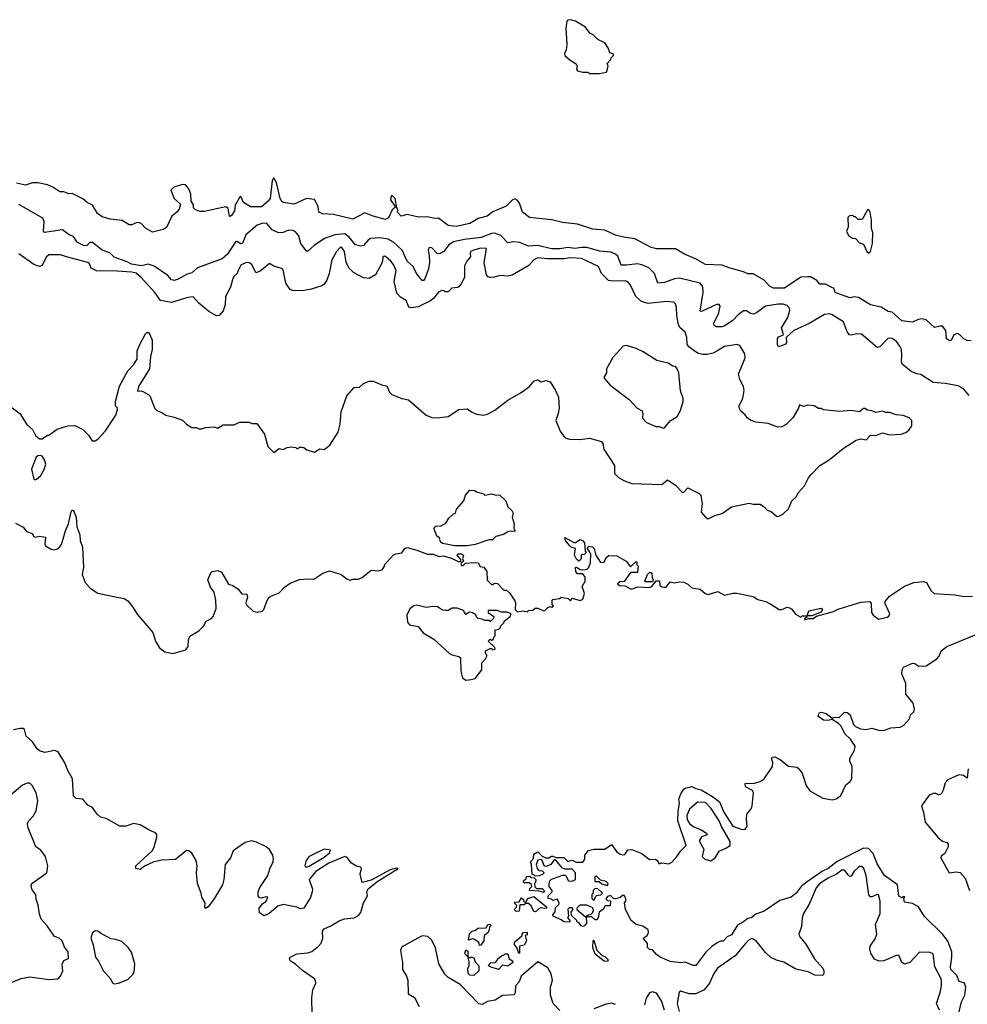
# Model space of a CAD drawing. Extents: x 2323203 to 2567568, y 883585 to 1022917.
# Tile 202 of 256: x 2476391 to 2483347, y 1012959 to 1020187. Entities that reach past the tile are written whole.
import ezdxf

# ---------------------------------------------------------------- set-up
doc = ezdxf.new("R2010")
doc.units = 0

msp = doc.modelspace()

# ---------------------------------------------------------------- linework, layer by layer
at = {"layer": '0CON10XD'}
for points in [[(2480645, 1019792.5), (2480698.3, 1019801.7), (2480710, 1019845), (2480702.5, 1019865), (2480730, 1019895), (2480733, 1019907), (2480750, 1019925), (2480750, 1019935), (2480723.6, 1019943.6), (2480712.5, 1019975), (2480685, 1020017.5), (2480635, 1020042.5), (2480600, 1020075), (2480575, 1020087.5), (2480543, 1020133), (2480470, 1020175), (2480433, 1020187), (2480415, 1020182.5), (2480407.5, 1020175), (2480400, 1020125), (2480407.5, 1020005), (2480403.3, 1019965), (2480390.7, 1019939.3), (2480392.5, 1019925), (2480430.7, 1019890.7), (2480475, 1019862.5), (2480482.5, 1019845), (2480477.5, 1019825), (2480485, 1019812.5), (2480525, 1019802.5), (2480561.7, 1019801.7), (2480575, 1019792.5), (2480645, 1019792.5)], [(2483375, 1017830), (2483345, 1017832.5), (2483320, 1017845), (2483293, 1017873), (2483275, 1017882.5), (2483247, 1017873), (2483228.3, 1017831.7), (2483215, 1017830), (2483193.3, 1017845), (2483188.8, 1017905), (2483165, 1017936), (2483145, 1017937.5), (2483105, 1017926.2), (2483045, 1017983.8), (2483015, 1017991.2), (2482985, 1017986.2), (2482945, 1017966.7), (2482865.9, 1017975.9), (2482795, 1018040.8), (2482765, 1018046), (2482715, 1018077.5), (2482635, 1018094.2), (2482547.3, 1018147.3), (2482515, 1018152), (2482485, 1018146), (2482388.3, 1018178.3), (2482377.5, 1018185), (2482367.5, 1018215), (2482358.3, 1018218.3), (2482305, 1018246.2), (2482265, 1018246.7), (2482243.3, 1018273.3), (2482195, 1018298.8), (2482175, 1018300), (2482125, 1018296.2), (2482005, 1018216), (2481925, 1018216), (2481895, 1018231.2), (2481855, 1018273.8), (2481775, 1018321.2), (2481735, 1018321.2), (2481705, 1018336.2), (2481605, 1018362), (2481545, 1018386.2), (2481425, 1018388.8), (2481352.4, 1018432.4), (2481270, 1018465), (2481205.8, 1018505.8), (2481065, 1018504.2), (2481025, 1018515.6), (2480905, 1018577.5), (2480825, 1018589.4), (2480765, 1018605.7), (2480685, 1018641.4), (2480598.3, 1018648.3), (2480485, 1018685.7), (2480375, 1018697.5), (2480297.3, 1018717.3), (2480133.3, 1018735), (2480080.8, 1018775), (2480060, 1018840), (2480042.7, 1018862.7), (2480025, 1018871.2), (2480005, 1018863.3), (2479962.3, 1018817.7), (2479865, 1018775.7), (2479821.2, 1018745), (2479755, 1018726.5), (2479695, 1018691.5), (2479595, 1018669.2), (2479535, 1018676.7), (2479465, 1018730), (2479435, 1018726.7), (2479385, 1018740), (2479317, 1018737), (2479235, 1018757.5), (2479190, 1018745), (2479163.8, 1018775), (2479167.5, 1018795), (2479160, 1018805), (2479146.7, 1018875), (2479125, 1018897.5), (2479118.3, 1018891.7), (2479113.8, 1018865), (2479148.3, 1018811.7), (2479125, 1018790), (2479098.3, 1018731.7), (2479075, 1018720.8), (2478985, 1018743.8), (2478925, 1018768.8), (2478835, 1018723.8), (2478695, 1018758.1), (2478612.4, 1018762.4), (2478586.2, 1018775), (2478581.2, 1018815), (2478555, 1018867.5), (2478495, 1018873.3), (2478405, 1018834), (2478325, 1018846), (2478315, 1018852.9), (2478302.1, 1018875), (2478275, 1018991.2), (2478255, 1019026.2), (2478245, 1019007.5), (2478228.8, 1018875), (2478215, 1018855.6), (2478165, 1018814.3), (2478085, 1018814.3), (2478033.8, 1018845), (2478015, 1018890), (2478005, 1018882.5), (2477972.5, 1018825), (2477968.5, 1018785), (2477945, 1018750), (2477935, 1018741.2), (2477931.2, 1018745), (2477920, 1018800), (2477905, 1018814), (2477745, 1018780), (2477715, 1018780), (2477681.7, 1018791.7), (2477667.5, 1018805), (2477667, 1018827), (2477650, 1018855), (2477646.7, 1018905), (2477632.5, 1018945), (2477607.5, 1018975), (2477585, 1018976.2), (2477523.2, 1018956.8), (2477500, 1018935), (2477523.9, 1018873.9), (2477571.7, 1018831.7), (2477562.5, 1018795), (2477545, 1018773.3), (2477506.4, 1018743.6), (2477467.7, 1018662.3), (2477445, 1018647.5), (2477365, 1018627.5), (2477315, 1018656.7), (2477285, 1018688.8), (2477265, 1018698.8), (2477245, 1018696.2), (2477215, 1018681.2), (2477195, 1018681.2), (2477142.7, 1018712.7), (2477055, 1018722.9), (2476995, 1018739.2), (2476962.9, 1018765), (2476924.4, 1018824.4), (2476885, 1018845.7), (2476855, 1018871.9), (2476775, 1018911.2), (2476751.7, 1018908.3), (2476715, 1018922.9), (2476685, 1018922.2), (2476635, 1018957.1), (2476594.6, 1018974.6), (2476525, 1018990.4), (2476485, 1018990), (2476432.8, 1018972.8), (2476367.3, 1018987.3)], [(2483359.2, 1017429.2), (2483318.3, 1017478.3), (2483278.8, 1017498.8), (2483183.5, 1017516.5), (2483095, 1017522.9), (2483005, 1017582.5), (2482975, 1017587.5), (2482935, 1017604.3), (2482868.7, 1017658.7), (2482863.9, 1017675), (2482866.8, 1017725), (2482863, 1017765), (2482851.2, 1017791.2), (2482826, 1017825), (2482795, 1017847.5), (2482765, 1017848.5), (2482705, 1017785.4), (2482685, 1017780.4), (2482568.8, 1017878.8), (2482535, 1017881.2), (2482495, 1017870.3), (2482482.6, 1017872.6), (2482464.8, 1017894.8), (2482438.3, 1017968.3), (2482355, 1018021.3), (2482335, 1018028.3), (2482297.6, 1018022.4), (2482185, 1017955.6), (2482072.3, 1017905), (2482017.5, 1017855), (2482020.3, 1017819.7), (2482015, 1017804.2), (2481960, 1017785), (2481952.5, 1017802.5), (2481953.8, 1017846.2), (2481961.8, 1017858.2), (2481996.9, 1017873.1), (2481983.5, 1017925), (2482028.1, 1018001.9), (2482043.1, 1018055), (2482038, 1018075), (2482025, 1018088), (2481995, 1018097.8), (2481958.8, 1018098.8), (2481865, 1018083.9), (2481799.4, 1018035), (2481776.4, 1018026.4), (2481755, 1018030.8), (2481725, 1018048.6), (2481705, 1018048.6), (2481665, 1018020), (2481625, 1017979.4), (2481562, 1017938), (2481545, 1017931.1), (2481503, 1017933), (2481490, 1017940), (2481484.3, 1017955), (2481523.5, 1018035), (2481531.4, 1018085), (2481525, 1018096), (2481505, 1018096.9), (2481395, 1018044.3), (2481385, 1018047.5), (2481407.7, 1018185), (2481404.4, 1018225.6), (2481385, 1018253.6), (2481235, 1018290.4), (2481196.1, 1018283.9), (2481123, 1018257), (2481075, 1018253.1), (2481050.4, 1018325), (2481008.5, 1018365), (2480965, 1018385.7), (2480925, 1018394), (2480843.9, 1018383.9), (2480804.6, 1018385), (2480781.2, 1018451.2), (2480765, 1018466.2), (2480729.7, 1018479.7), (2480648.5, 1018488.5), (2480554.2, 1018514.2), (2480515, 1018515.5), (2480465, 1018507.6), (2480414.8, 1018515.2), (2480355.7, 1018504.3), (2480295, 1018505.2), (2480195, 1018528.4), (2480125, 1018525.4), (2480062, 1018552), (2480015, 1018555.4), (2479975, 1018548.2), (2479923.1, 1018603.1), (2479875, 1018620.6), (2479855, 1018618.3), (2479777, 1018587), (2479655, 1018573.5), (2479574, 1018556), (2479541.8, 1018535), (2479505, 1018484.3), (2479475, 1018467.8), (2479455, 1018470.5), (2479415, 1018513.1), (2479396.7, 1018515), (2479390, 1018495), (2479396.9, 1018456.9), (2479399.6, 1018405), (2479391.8, 1018358.2), (2479365, 1018284.5), (2479355, 1018272.2), (2479345, 1018271.5), (2479304.5, 1018325), (2479280, 1018375), (2479233.9, 1018415), (2479197.7, 1018495), (2479134.1, 1018555), (2479095.4, 1018575.4), (2479035, 1018585.4), (2478965, 1018580.2), (2478945, 1018567.2), (2478915, 1018528.9), (2478895, 1018523.8), (2478855, 1018533.2), (2478809.4, 1018589.4), (2478777.3, 1018615), (2478705, 1018607.7), (2478628.9, 1018581.1), (2478551.8, 1018528.2), (2478505, 1018488), (2478495, 1018488), (2478455.6, 1018545), (2478440.1, 1018600.1), (2478415, 1018630.3), (2478395, 1018638.8), (2478365, 1018640.7), (2478325, 1018625.2), (2478291.4, 1018621.4), (2478243.6, 1018643.6), (2478205, 1018690.5), (2478175, 1018693.1), (2478135, 1018679.2), (2478051.5, 1018608.5), (2478026, 1018544), (2478015, 1018542.7), (2477985, 1018558.5), (2477974.2, 1018555.8), (2477916.5, 1018465), (2477877.8, 1018432.2), (2477695, 1018365.3), (2477655, 1018329.6), (2477619.9, 1018320.1), (2477555, 1018281.9), (2477525, 1018273.1), (2477505, 1018278.1), (2477478.1, 1018308.1), (2477376.7, 1018376.7), (2477332.7, 1018392.7), (2477285, 1018380), (2477211.4, 1018391.4), (2477180.5, 1018410.5), (2477085, 1018443.9), (2477052.5, 1018475), (2476995, 1018495.3), (2476925, 1018551.9), (2476905, 1018550.8), (2476882.3, 1018527.7), (2476858.7, 1018528.7), (2476813.3, 1018553.3), (2476785.3, 1018595.3), (2476755, 1018607.3), (2476705, 1018643.4), (2476573.3, 1018625), (2476565.7, 1018635.7), (2476571.1, 1018705), (2476560.2, 1018730.2), (2476385, 1018831.1)], [(2482625, 1018473.3), (2482636.2, 1018485), (2482650, 1018545), (2482653.3, 1018625), (2482642.5, 1018655), (2482642.5, 1018715), (2482633, 1018773), (2482625, 1018790), (2482615, 1018790), (2482575, 1018720), (2482545, 1018720), (2482525, 1018740), (2482515, 1018740), (2482505, 1018750), (2482481.7, 1018748.3), (2482470, 1018735), (2482472.5, 1018665), (2482460, 1018635), (2482473.6, 1018603.6), (2482503, 1018583), (2482525, 1018580), (2482555, 1018550), (2482585, 1018540), (2482610, 1018485), (2482625, 1018473.3)], [(2478728.3, 1017158.3), (2478743, 1017217), (2478750.7, 1017309.3), (2478792.5, 1017425), (2478845, 1017487.5), (2478885, 1017490), (2478915, 1017516.7), (2478955, 1017532.5), (2478985, 1017532.5), (2479053.6, 1017503.6), (2479085, 1017500), (2479105, 1017452.5), (2479122.5, 1017435), (2479195, 1017405.7), (2479245.9, 1017395.9), (2479373.3, 1017285), (2479415, 1017267.5), (2479455, 1017263.3), (2479536.2, 1017273.8), (2479615, 1017324.4), (2479675, 1017331.4), (2479707.9, 1017307.9), (2479745, 1017291.9), (2479795, 1017284.4), (2479825, 1017291.1), (2479878.8, 1017321.2), (2479974, 1017395), (2480070.7, 1017449.3), (2480133.8, 1017495), (2480165, 1017533.3), (2480185, 1017540), (2480195, 1017542.5), (2480218.3, 1017528.3), (2480255, 1017537.5), (2480285, 1017527.5), (2480324.2, 1017465), (2480346, 1017415), (2480350, 1017335), (2480344.2, 1017295), (2480326, 1017245), (2480357.6, 1017167.6), (2480382.6, 1017132.6), (2480403.3, 1017115), (2480426.5, 1017106.5), (2480505, 1017104.3), (2480574.1, 1017114.1), (2480661.7, 1017091.7), (2480672, 1017075), (2480679.2, 1017035), (2480757.5, 1016915), (2480756.2, 1016855), (2480785.7, 1016825.7), (2480825, 1016804), (2480885, 1016783.1), (2481105, 1016775.6), (2481145, 1016808.1), (2481205, 1016770.8), (2481255, 1016715.8), (2481265, 1016717.5), (2481295, 1016750), (2481379.3, 1016709.3), (2481389.4, 1016695), (2481401.1, 1016635), (2481392.2, 1016572.2), (2481425, 1016534), (2481445, 1016522.5), (2481492.3, 1016547.7), (2481547.7, 1016562.3), (2481615, 1016610), (2481745, 1016637.5), (2481775, 1016630), (2481825, 1016630), (2481857.7, 1016607.7), (2481876.4, 1016586.4), (2481906.1, 1016576.1), (2481945, 1016542.5), (2481959.3, 1016540.7), (2481993.6, 1016556.4), (2482034.1, 1016595.9), (2482058.8, 1016655), (2482090, 1016685), (2482106.7, 1016715), (2482152.5, 1016765), (2482181.2, 1016825), (2482201.7, 1016848.3), (2482265, 1016913.3), (2482333.3, 1016955), (2482435, 1017038.8), (2482530.5, 1017099.5), (2482565, 1017111.2), (2482605, 1017103.8), (2482635, 1017136.2), (2482675, 1017133.8), (2482725, 1017153.8), (2482775, 1017140), (2482860, 1017145), (2482895, 1017157.5), (2482916.4, 1017173.6), (2482940, 1017205), (2482940, 1017245), (2482920, 1017265), (2482875, 1017282.5), (2482825, 1017287.5), (2482775, 1017302.5), (2482745, 1017302.5), (2482725, 1017312.5), (2482675, 1017302.5), (2482646.4, 1017316.4), (2482615, 1017320), (2482595, 1017332.5), (2482585, 1017332.5), (2482555, 1017307.5), (2482495, 1017317.5), (2482405, 1017310), (2482293.6, 1017323.6), (2482275, 1017332.5), (2482255, 1017332.5), (2482221.7, 1017351.7), (2482175, 1017357.5), (2482145, 1017347.5), (2482115, 1017360), (2482107.5, 1017335), (2482066.7, 1017265), (2482017.5, 1017215), (2481985, 1017197.5), (2481955, 1017196.7), (2481885, 1017223.3), (2481793.6, 1017233.6), (2481760, 1017245), (2481732.3, 1017262.3), (2481715, 1017287.5), (2481683.9, 1017313.9), (2481673, 1017337), (2481672.5, 1017355), (2481700, 1017405), (2481708.8, 1017465), (2481704.1, 1017494.1), (2481678, 1017545), (2481666, 1017585), (2481715.6, 1017705), (2481713.1, 1017735), (2481678, 1017795), (2481655, 1017802.9), (2481565, 1017787.5), (2481519.2, 1017760.9), (2481481.2, 1017738.8), (2481435, 1017729.2), (2481405, 1017729.7), (2481365, 1017738), (2481303.2, 1017785), (2481291.4, 1017805), (2481288.9, 1017855), (2481275, 1017894.2), (2481240, 1017925), (2481226.5, 1017946.5), (2481213.3, 1018015), (2481212.7, 1018075), (2481205, 1018101.2), (2481192.4, 1018112.4), (2481137.9, 1018117.9), (2481005, 1018104.6), (2480955, 1018117.9), (2480912.7, 1018155), (2480872.7, 1018242.7), (2480855, 1018263.8), (2480835, 1018270.8), (2480745, 1018267.7), (2480712.3, 1018272.3), (2480660.8, 1018325), (2480638.8, 1018375), (2480515, 1018434.4), (2480435, 1018439.2), (2480385, 1018432.7), (2480265, 1018432.7), (2480195, 1018438.2), (2480165, 1018424.2), (2480128.3, 1018381.7), (2480005, 1018311.2), (2479975, 1018304.2), (2479915, 1018308.6), (2479875, 1018296), (2479844.1, 1018294.1), (2479829.5, 1018299.5), (2479818, 1018315), (2479801.2, 1018401.2), (2479818.3, 1018508.3), (2479775, 1018509.2), (2479722.5, 1018495), (2479703.3, 1018485), (2479697.5, 1018475), (2479700, 1018445), (2479672.5, 1018415), (2479655, 1018380), (2479656.7, 1018295), (2479631.7, 1018248.3), (2479613, 1018227), (2479605, 1018220), (2479563, 1018217), (2479535, 1018190), (2479515, 1018190), (2479505, 1018200), (2479485, 1018197.5), (2479465, 1018187.5), (2479429.3, 1018140.7), (2479407, 1018123), (2479315, 1018079.1), (2479265, 1018071.2), (2479247, 1018077), (2479226.4, 1018126.4), (2479185, 1018150), (2479158.3, 1018178.3), (2479140, 1018265), (2479154.2, 1018345), (2479135, 1018388.8), (2479114.2, 1018415), (2479075, 1018448), (2479065, 1018451.2), (2479055.8, 1018444.2), (2479052.8, 1018417.2), (2479047.5, 1018395), (2479001.8, 1018315), (2478955, 1018288.1), (2478915, 1018291), (2478842, 1018332), (2478807.1, 1018365), (2478788.2, 1018408.2), (2478774.5, 1018485), (2478755.7, 1018515), (2478745, 1018517.5), (2478715, 1018486), (2478681.5, 1018425), (2478663.3, 1018325), (2478645.4, 1018275), (2478625, 1018245.5), (2478607.4, 1018232.6), (2478531.4, 1018208.6), (2478465, 1018196.4), (2478395, 1018198.9), (2478375.5, 1018205.5), (2478343.5, 1018253.5), (2478325, 1018350), (2478311.7, 1018361.7), (2478255, 1018377.5), (2478225, 1018396.7), (2478155, 1018340.8), (2478125, 1018328.8), (2478095, 1018389.1), (2478075, 1018403.1), (2478053.3, 1018405), (2478015, 1018384.4), (2477994.6, 1018345), (2477986, 1018324), (2477964.6, 1018305), (2477955, 1018286), (2477937.3, 1018222.7), (2477901.4, 1018155), (2477899.4, 1018095), (2477885, 1018050), (2477855, 1018015.4), (2477835, 1018013.7), (2477777.9, 1018045), (2477706.9, 1018106.9), (2477665, 1018152.5), (2477625, 1018148.8), (2477505, 1018111.5), (2477425, 1018126.7), (2477381.8, 1018185), (2477283.3, 1018295), (2477245, 1018326.1), (2477215, 1018334), (2477105, 1018342), (2476955, 1018343.5), (2476915, 1018363.3), (2476902.8, 1018395), (2476890.8, 1018405), (2476735, 1018447.3), (2476690.8, 1018460.8), (2476605, 1018461.2), (2476585.4, 1018444.6), (2476555, 1018382.7), (2476535, 1018375.5), (2476495, 1018388.7), (2476385, 1018469.1)], [(2476315, 1017352.5), (2476392.5, 1017295), (2476443.3, 1017215), (2476485, 1017177.5), (2476507.5, 1017135), (2476535, 1017110), (2476555, 1017110), (2476594.1, 1017135.9), (2476605, 1017136.7), (2476665, 1017180), (2476745, 1017206.7), (2476795, 1017207.5), (2476855, 1017177.5), (2476895, 1017137.5), (2476922.5, 1017095), (2476945, 1017094.4), (2476965, 1017108.6), (2477020.4, 1017169.6), (2477096.2, 1017285), (2477107.5, 1017325), (2477105, 1017340), (2477093, 1017353), (2477093, 1017383), (2477123.6, 1017496.4), (2477185, 1017610), (2477226.4, 1017653.6), (2477252.5, 1017695), (2477252.5, 1017755), (2477273, 1017803), (2477315, 1017880), (2477325, 1017890), (2477335, 1017890), (2477346.7, 1017876.7), (2477362.5, 1017835), (2477363.3, 1017765), (2477350, 1017715), (2477343.8, 1017625), (2477262, 1017495), (2477255, 1017460), (2477285, 1017462.5), (2477336.4, 1017436.4), (2477346.7, 1017425), (2477383.9, 1017333.9), (2477397, 1017317), (2477435, 1017302.5), (2477463.6, 1017283.6), (2477525, 1017270), (2477585, 1017246.7), (2477615, 1017217.5), (2477655, 1017192.5), (2477685, 1017192.5), (2477705, 1017182.5), (2477725, 1017182.5), (2477755, 1017192.5), (2477815, 1017197.5), (2477845, 1017187.5), (2477885, 1017212.5), (2477965, 1017212.5), (2478005, 1017232.5), (2478075, 1017232.5), (2478095, 1017222.5), (2478131.7, 1017221.7), (2478186.7, 1017145), (2478213, 1017053), (2478255, 1017010), (2478295, 1017040), (2478325, 1017032.5), (2478353, 1017047), (2478385, 1017052.5), (2478417, 1017047), (2478425, 1017040), (2478435, 1017040), (2478445, 1017050), (2478465, 1017050), (2478477, 1017047), (2478498.3, 1017028.3), (2478555, 1017012.5), (2478595, 1017037.5), (2478625, 1017032.5), (2478666.4, 1017063.6), (2478728.3, 1017158.3)], [(2481115, 1017187.5), (2481125, 1017190), (2481166.7, 1017243.3), (2481216.7, 1017275), (2481241.7, 1017318.3), (2481260.6, 1017385), (2481260, 1017405), (2481242.3, 1017462.3), (2481229.2, 1017595), (2481218, 1017625), (2481205, 1017640), (2481185, 1017642.5), (2481150, 1017665), (2481067.5, 1017685), (2480968.3, 1017748.3), (2480915, 1017774.3), (2480845, 1017795.8), (2480820.5, 1017789.5), (2480743.9, 1017706.1), (2480697.5, 1017625), (2480697.5, 1017595), (2480680, 1017565), (2480680, 1017555), (2480724.5, 1017504.5), (2480865, 1017400), (2480924.2, 1017334.2), (2480959.2, 1017315), (2480965.6, 1017295), (2480962.3, 1017262.3), (2480991.2, 1017231.2), (2481060.7, 1017200.7), (2481085, 1017200), (2481115, 1017187.5)], [(2476505, 1016810), (2476515, 1016813.3), (2476545, 1016840), (2476570, 1016885), (2476582, 1016925), (2476574, 1016955), (2476555, 1016983.8), (2476545, 1016988.6), (2476525, 1016985.7), (2476512.5, 1016975), (2476476.4, 1016886.4), (2476493.3, 1016815), (2476505, 1016810)], [(2479585, 1016325.6), (2479495, 1016342), (2479480, 1016355), (2479473, 1016383), (2479452.5, 1016395), (2479430, 1016455), (2479445, 1016470), (2479485, 1016472.5), (2479519.3, 1016490.7), (2479541.7, 1016528.3), (2479575, 1016560), (2479590, 1016565), (2479597.5, 1016595), (2479650, 1016655), (2479663, 1016697), (2479695, 1016732.5), (2479731.7, 1016731.7), (2479745, 1016720), (2479795, 1016706.7), (2479805, 1016697.5), (2479855, 1016707.5), (2479878.3, 1016698.3), (2479915, 1016696.7), (2479960, 1016655), (2479975, 1016610), (2480002.5, 1016585), (2480012.5, 1016565), (2480006.7, 1016535), (2480020, 1016485), (2480017.5, 1016455), (2480027.5, 1016435), (2480025, 1016430), (2479995, 1016433.3), (2479973, 1016427), (2479941.7, 1016408.3), (2479886.4, 1016393.6), (2479861.7, 1016368.3), (2479835, 1016368.8), (2479735, 1016334.4), (2479675, 1016325.7), (2479585, 1016325.6)], [(2476360.6, 1016490.6), (2476415, 1016460.8), (2476440.9, 1016430.9), (2476481.2, 1016415), (2476495, 1016393.3), (2476505, 1016388.8), (2476535, 1016395.8), (2476579.4, 1016389.4), (2476575.4, 1016335.4), (2476580.6, 1016325), (2476621.2, 1016301.2), (2476645, 1016296.2), (2476675, 1016304.5), (2476696.8, 1016335), (2476726.7, 1016435), (2476748.6, 1016485), (2476767.5, 1016575), (2476775, 1016588.8), (2476785, 1016583.3), (2476805.4, 1016535), (2476810, 1016465), (2476831.8, 1016405), (2476835.3, 1016365), (2476851.4, 1016315), (2476860, 1016165), (2476850.5, 1016115), (2476871.3, 1016055), (2476907.2, 1016015), (2476965, 1015977.1), (2477095, 1015949.1), (2477156.9, 1015936.9), (2477185, 1015920.9), (2477222.3, 1015875), (2477253, 1015823), (2477368.1, 1015688.1), (2477388.1, 1015625), (2477418.1, 1015575), (2477455, 1015545.6), (2477515, 1015534.5), (2477609.7, 1015560.3), (2477626.2, 1015585), (2477628.8, 1015635), (2477639.5, 1015660.5), (2477705, 1015700), (2477739.4, 1015735), (2477758.9, 1015771.1), (2477799.6, 1015790.4), (2477811.9, 1015805), (2477832, 1015865), (2477831.4, 1015925), (2477817.5, 1015985), (2477792.1, 1016022.1), (2477771.2, 1016075), (2477794.2, 1016125.8), (2477804.2, 1016135.8), (2477845, 1016144), (2477871.7, 1016131.7), (2477923.6, 1016043.6), (2477955, 1016032.5), (2477995, 1016006.7), (2478022.3, 1015972.3), (2478058.6, 1015968.6), (2478063.8, 1015945), (2478056.2, 1015923.8), (2478051.2, 1015905), (2478055, 1015892.5), (2478104.2, 1015844.2), (2478135, 1015838.8), (2478170, 1015845), (2478181.7, 1015858.3), (2478206.1, 1015923.9), (2478220, 1015945), (2478235, 1015956.2), (2478295, 1015978.8), (2478335, 1016022), (2478375, 1016050), (2478445, 1016076.7), (2478505, 1016083.3), (2478549.3, 1016080.7), (2478615, 1016123.3), (2478665, 1016140), (2478750, 1016115), (2478791.7, 1016081.7), (2478815, 1016073.3), (2478835, 1016080), (2478875, 1016080), (2478905, 1016092.5), (2478970, 1016145), (2479025, 1016141.2), (2479050.7, 1016149.3), (2479067.5, 1016175), (2479067.5, 1016185), (2479135, 1016257.5), (2479155, 1016266.7), (2479195, 1016272.5), (2479217.5, 1016305), (2479235, 1016311.2), (2479305, 1016293.8), (2479385, 1016264), (2479425, 1016263.8), (2479467, 1016247), (2479505, 1016250), (2479565, 1016232), (2479615, 1016207.5), (2479628.3, 1016211.7), (2479630, 1016225), (2479602.5, 1016255), (2479607.5, 1016265), (2479635, 1016266.7), (2479648.8, 1016255), (2479641.7, 1016231.7), (2479647.5, 1016212.5), (2479630, 1016195), (2479635, 1016180), (2479645, 1016180), (2479662.5, 1016197.5), (2479725, 1016202.5), (2479755, 1016200), (2479771.7, 1016171.7), (2479798.3, 1016168.3), (2479820, 1016135), (2479821.7, 1016071.7), (2479855, 1016040), (2479865, 1016040), (2479875, 1016050), (2479897, 1016047), (2479945, 1016000), (2479965, 1016000), (2479985, 1015980), (2480025, 1015920), (2480030, 1015905), (2480028.3, 1015858.3), (2480045, 1015840), (2480085, 1015847.5), (2480115, 1015840), (2480125, 1015850), (2480157, 1015853), (2480175, 1015867.5), (2480195, 1015867.5), (2480235, 1015847.5), (2480245, 1015850), (2480268.3, 1015871.7), (2480285, 1015880), (2480296.4, 1015873.6), (2480308.3, 1015881.7), (2480300, 1015895), (2480300, 1015925), (2480305, 1015930), (2480352.5, 1015937.5), (2480365, 1015947.5), (2480417, 1015937), (2480435, 1015920), (2480445, 1015940), (2480505, 1015922.5), (2480525, 1015932.5), (2480536.2, 1015975), (2480520, 1016025), (2480542.5, 1016065), (2480542.5, 1016095), (2480525, 1016120), (2480485, 1016120), (2480472.5, 1016135), (2480470, 1016165), (2480477, 1016167), (2480505, 1016150), (2480525, 1016147.5), (2480557, 1016153), (2480567, 1016163), (2480581.7, 1016198.3), (2480582.5, 1016265), (2480557.5, 1016305), (2480565, 1016322.5), (2480595, 1016316.7), (2480607.5, 1016305), (2480620, 1016255), (2480655, 1016202.5), (2480680, 1016205), (2480695, 1016240), (2480715, 1016252.5), (2480775, 1016250), (2480843, 1016213), (2480875, 1016170), (2480915, 1016210), (2480920, 1016205), (2480920, 1016185), (2480930, 1016175), (2480925, 1016130), (2480875, 1016130), (2480828.3, 1016061.7), (2480795, 1016060), (2480780, 1016045), (2480793, 1016033), (2480835, 1016030), (2480868.3, 1016011.7), (2480885, 1016006.7), (2480925, 1016023.3), (2481011.7, 1016018.3), (2481030, 1016025), (2481062.5, 1016067.5), (2481088.3, 1016068.3), (2481090, 1016035), (2481105, 1016022.5), (2481125, 1016020), (2481135, 1016020), (2481165, 1016060), (2481195, 1016053.3), (2481235, 1016060), (2481265, 1016056.7), (2481295, 1016042.5), (2481325, 1016017.5), (2481386.7, 1016006.7), (2481422.5, 1015975), (2481445, 1015966.7), (2481515, 1015990), (2481565, 1015963.3), (2481625, 1015976.2), (2481655, 1015976.2), (2481775, 1015952), (2481809.7, 1015929.7), (2481867.5, 1015915), (2481905, 1015897.5), (2481965, 1015856.7), (2481985, 1015856.7), (2482025, 1015873.3), (2482045, 1015868.8), (2482059.5, 1015859.5), (2482085, 1015823.3), (2482125, 1015800), (2482135, 1015810), (2482170, 1015810), (2482183, 1015847), (2482275, 1015866.7), (2482283.3, 1015855), (2482275, 1015837.5), (2482205, 1015810), (2482170, 1015810), (2482168.3, 1015801.7), (2482151.7, 1015788.3), (2482155, 1015782.5), (2482178.3, 1015791.7), (2482215, 1015792), (2482240.7, 1015809.3), (2482365, 1015842), (2482399.2, 1015860.8), (2482437.8, 1015872.2), (2482565, 1015911.5), (2482630, 1015915), (2482641.9, 1015901.9), (2482644.5, 1015835), (2482654.7, 1015814.7), (2482695, 1015786.7), (2482758.3, 1015801.7), (2482771.4, 1015808.6), (2482777.5, 1015825), (2482742, 1015905), (2482742.5, 1015915), (2482774.3, 1015955.7), (2482885, 1016027.8), (2482954.6, 1016055.4), (2483025, 1016063.8), (2483047.5, 1016055), (2483082.5, 1015995), (2483103.8, 1015973.8), (2483253.9, 1015966.1), (2483326.4, 1015953.6), (2483385, 1015956.2)], [(2480495, 1016212.5), (2480477, 1016227), (2480463.3, 1016255), (2480470, 1016305), (2480440, 1016315), (2480427, 1016327), (2480397.5, 1016365), (2480393, 1016387), (2480458.3, 1016348.3), (2480471.7, 1016348.3), (2480505, 1016370), (2480525, 1016362.5), (2480536.1, 1016346.1), (2480542.5, 1016285), (2480550, 1016275), (2480535, 1016260), (2480511.7, 1016258.3), (2480511.7, 1016228.3), (2480495, 1016212.5)], [(2481035, 1016060), (2480985, 1016060), (2480980, 1016065), (2481000, 1016115), (2481015, 1016130), (2481025, 1016130), (2481031.7, 1016121.7), (2481032.5, 1016092.5), (2481040, 1016075), (2481035, 1016060)], [(2479665, 1015337.5), (2479705, 1015343.8), (2479735, 1015350), (2479782.5, 1015415), (2479782.5, 1015465), (2479810, 1015495), (2479820, 1015515), (2479820, 1015525), (2479810, 1015535), (2479810, 1015555), (2479845, 1015570), (2479855, 1015570), (2479865, 1015560), (2479880, 1015565), (2479878.3, 1015578.3), (2479830, 1015625), (2479845, 1015640), (2479855, 1015630), (2479868.3, 1015641.7), (2479870, 1015655), (2479880, 1015665), (2479881.7, 1015708.3), (2479908.3, 1015711.7), (2479920, 1015725), (2479920, 1015735), (2479945, 1015760), (2479950, 1015775), (2479990, 1015805), (2479997.5, 1015825), (2479968.3, 1015838.3), (2479926.7, 1015836.7), (2479895, 1015850), (2479830, 1015850), (2479830, 1015835), (2479870, 1015805), (2479868.3, 1015791.7), (2479845, 1015770), (2479835, 1015777.5), (2479805, 1015777.5), (2479785, 1015787.5), (2479755, 1015790), (2479743, 1015803), (2479739.3, 1015819.3), (2479715, 1015832.5), (2479693, 1015837), (2479665, 1015820), (2479649.3, 1015849.3), (2479603, 1015867), (2479565, 1015867.5), (2479535, 1015850), (2479515, 1015850), (2479495, 1015852.5), (2479456.4, 1015876.4), (2479425, 1015880), (2479375, 1015871.2), (2479305, 1015888.8), (2479285, 1015883.3), (2479255, 1015863.3), (2479233.3, 1015815), (2479237.5, 1015765), (2479251.2, 1015745), (2479315, 1015733.3), (2479353.3, 1015685), (2479430.5, 1015640.5), (2479545, 1015533.3), (2479565, 1015523.3), (2479615, 1015513.3), (2479627.5, 1015502.5), (2479628.8, 1015405), (2479640, 1015355), (2479665, 1015337.5)], [(2481245, 1013263.3), (2481166, 1013274), (2481091.2, 1013305), (2481065, 1013324), (2481035, 1013360), (2481015, 1013362.5), (2481000, 1013375), (2481000, 1013405), (2480967.5, 1013445), (2480996.7, 1013465), (2481006.2, 1013485), (2481004, 1013505), (2480965, 1013532.5), (2480915, 1013546), (2480880, 1013575), (2480837.5, 1013655), (2480830, 1013705), (2480840, 1013715), (2480840, 1013735), (2480827, 1013757), (2480815, 1013757.5), (2480797.5, 1013742.5), (2480765, 1013733.3), (2480750, 1013735), (2480727, 1013757), (2480705, 1013750), (2480693, 1013733), (2480705, 1013720), (2480727.5, 1013717.5), (2480725, 1013682.5), (2480687.5, 1013682.5), (2480682.5, 1013677.5), (2480675, 1013657.5), (2480643.9, 1013636.1), (2480637, 1013593), (2480625, 1013580), (2480615, 1013580), (2480591.7, 1013601.7), (2480550, 1013600), (2480552.5, 1013555), (2480537.5, 1013535), (2480525, 1013530), (2480512.5, 1013535), (2480495, 1013560), (2480481.7, 1013561.7), (2480480, 1013575), (2480441.7, 1013611.7), (2480440, 1013635), (2480452.5, 1013655), (2480445, 1013667.5), (2480425, 1013667.5), (2480413.6, 1013656.4), (2480420, 1013605), (2480412.5, 1013595), (2480430, 1013575), (2480427, 1013563), (2480385, 1013564), (2480365, 1013580), (2480307.5, 1013605), (2480303.9, 1013616.1), (2480321.7, 1013638.3), (2480325, 1013670), (2480348.3, 1013691.7), (2480350, 1013705), (2480335, 1013730), (2480305, 1013720), (2480295, 1013730), (2480270, 1013735), (2480270, 1013755), (2480300, 1013785), (2480300, 1013795), (2480277.5, 1013825), (2480277.5, 1013845), (2480282.5, 1013865), (2480295, 1013877.5), (2480351.7, 1013898.3), (2480375, 1013907.5), (2480397, 1013907), (2480420, 1013865), (2480445, 1013862.5), (2480470, 1013875), (2480470, 1013925), (2480445, 1013950), (2480395, 1013950), (2480375, 1013957.5), (2480325, 1014020), (2480315, 1014020), (2480290, 1013985), (2480255, 1013970), (2480240, 1013975), (2480226.4, 1014016.4), (2480215, 1014022.5), (2480193.3, 1014016.7), (2480182.5, 1013985), (2480190, 1013955), (2480201.7, 1013941.7), (2480225, 1013940), (2480240, 1013925), (2480228.3, 1013911.7), (2480205, 1013902.5), (2480175, 1013900), (2480165, 1013910), (2480151.7, 1013911.7), (2480147.5, 1013985), (2480140, 1014005), (2480161.7, 1014028.3), (2480165, 1014060), (2480195, 1014077.5), (2480227, 1014047), (2480253.6, 1014033.6), (2480275, 1014033.3), (2480293.8, 1014046.2), (2480305, 1014046.7), (2480327, 1014037), (2480385.7, 1014035.7), (2480415, 1014007.5), (2480445, 1014016.2), (2480475, 1014003.3), (2480525, 1014002.5), (2480540, 1014025), (2480540, 1014055), (2480565, 1014087.5), (2480605, 1014097.5), (2480685, 1014097.5), (2480735, 1014132.5), (2480770.5, 1014080.5), (2480792.9, 1014062.9), (2480815, 1014056), (2480831.7, 1014058.3), (2480855, 1014092), (2480885, 1014095.6), (2480956.7, 1014065), (2481013, 1014023), (2481056.7, 1014025), (2481070, 1014015), (2481085, 1013990), (2481105, 1013996.7), (2481155, 1013990), (2481177.3, 1014002.7), (2481214.4, 1014045), (2481243.3, 1014086.7), (2481283.3, 1014125), (2481221.9, 1014305), (2481223.3, 1014375), (2481233.3, 1014435), (2481230, 1014465), (2481243.3, 1014505), (2481265, 1014537.5), (2481275, 1014546.7), (2481325, 1014557.5), (2481355, 1014542.5), (2481393.9, 1014533.9), (2481475.5, 1014485.5), (2481527.5, 1014445), (2481560.3, 1014370.3), (2481625, 1014267.5), (2481695, 1014243.3), (2481715, 1014243.8), (2481730, 1014265), (2481725.6, 1014315), (2481729.4, 1014355), (2481759.2, 1014395), (2481766.9, 1014415), (2481778, 1014515), (2481769.5, 1014529.5), (2481719.2, 1014555), (2481715, 1014580), (2481785, 1014581.5), (2481825.4, 1014594.6), (2481856.2, 1014613.8), (2481915.5, 1014704.5), (2481918, 1014735), (2481910, 1014765), (2481916.4, 1014773.6), (2481935, 1014776), (2481975, 1014754.2), (2482035, 1014706.5), (2482095, 1014699.2), (2482105, 1014692), (2482134.4, 1014655), (2482164.4, 1014564.4), (2482191.2, 1014525), (2482285, 1014473.1), (2482355, 1014460.8), (2482385, 1014467.1), (2482419.1, 1014490.9), (2482455, 1014570), (2482486.7, 1014595), (2482500, 1014615), (2482502, 1014705), (2482484.3, 1014744.3), (2482484.3, 1014764.3), (2482519.4, 1014825), (2482524.2, 1014855), (2482489.4, 1014905), (2482447.1, 1014945), (2482420, 1015000), (2482400.6, 1015020.6), (2482355, 1015050), (2482321.7, 1015041.7), (2482290, 1015045), (2482250, 1015075), (2482262.3, 1015097.7), (2482275, 1015103.3), (2482310, 1015095), (2482355, 1015060), (2482375, 1015066.7), (2482405, 1015063.3), (2482445, 1015102.5), (2482465, 1015101.2), (2482487.5, 1015085), (2482512.1, 1015012.1), (2482525, 1014998), (2482562.1, 1014982.1), (2482605, 1014977.5), (2482645, 1014987.1), (2482705, 1014969.4), (2482737.6, 1014972.4), (2482785, 1014989.4), (2482855, 1014994.5), (2482879.2, 1015005), (2482923.3, 1015055), (2482928.8, 1015085), (2482954.1, 1015105.9), (2482959.2, 1015125), (2482948.6, 1015168.6), (2482894.2, 1015235), (2482895.6, 1015315), (2482865.5, 1015385), (2482868.5, 1015415), (2482878, 1015435), (2482945, 1015462.5), (2482961.7, 1015461.7), (2482990.7, 1015440.7), (2483045.6, 1015444.4), (2483123.8, 1015495), (2483141.2, 1015515), (2483154.2, 1015555), (2483197.1, 1015585), (2483465, 1015695.3)], [(2478895.8, 1013965.8), (2478863.4, 1013973.4), (2478825.5, 1013995.5), (2478795, 1014035.8), (2478777.5, 1014045), (2478660.3, 1013995), (2478565, 1013934.2), (2478516, 1013875), (2478540, 1013805), (2478538.8, 1013785), (2478525, 1013742.5), (2478477.5, 1013665), (2478450.7, 1013660.7), (2478425, 1013672.5), (2478325, 1013692.5), (2478285, 1013680), (2478222.5, 1013625), (2478185, 1013607.5), (2478151.7, 1013631.7), (2478148, 1013665), (2478172.9, 1013697.1), (2478200, 1013715), (2478212.5, 1013745), (2478197, 1013747), (2478165, 1013737.1), (2478150, 1013740), (2478140, 1013755), (2478142, 1013785), (2478153, 1013817), (2478213.1, 1013905), (2478226.8, 1013953.2), (2478250.8, 1014005), (2478252.7, 1014027.3), (2478247.8, 1014055), (2478225.6, 1014095), (2478200, 1014115), (2478129.8, 1014149.8), (2478095, 1014160), (2478045, 1014145.9), (2477958.9, 1014085), (2477939.2, 1014035), (2477899.4, 1013985), (2477890, 1013875), (2477880, 1013835), (2477814.1, 1013725.9), (2477775, 1013673.8), (2477755, 1013661.2), (2477748.8, 1013675), (2477753.3, 1013705), (2477728.8, 1013745), (2477723.8, 1013775), (2477696, 1013845), (2477689.5, 1013925), (2477693.6, 1013975), (2477687.3, 1014015), (2477655, 1014069.2), (2477631.2, 1014085), (2477615, 1014088.1), (2477535, 1014022.5), (2477435, 1014017.3), (2477375, 1014005.5), (2477307.9, 1013972.1), (2477275, 1013947.5), (2477242.5, 1013955), (2477244, 1013975), (2477365, 1014088), (2477378.5, 1014115), (2477397.5, 1014185), (2477398, 1014205), (2477388.1, 1014218.1), (2477345, 1014234.4), (2477275, 1014276.9), (2477225, 1014285.5), (2477173.2, 1014266.8), (2477125.8, 1014265.8), (2477025, 1014322), (2476985, 1014332), (2476960, 1014355), (2476925, 1014403.8), (2476889.7, 1014419.7), (2476855, 1014464), (2476805, 1014468.6), (2476785, 1014488.8), (2476778.6, 1014615), (2476745, 1014674.5), (2476722.4, 1014732.4), (2476673.3, 1014813.3), (2476645, 1014822.3), (2476575, 1014807.1), (2476535, 1014820), (2476518.1, 1014835), (2476485, 1014885.7), (2476438.3, 1014928.3), (2476425, 1014976.7), (2476415, 1014983.3), (2476395, 1014983.8), (2476344.2, 1014974.2)], [(2483353.6, 1014686.4), (2483345, 1014620), (2483317.7, 1014637.7), (2483285, 1014644), (2483203.3, 1014606.7), (2483183.3, 1014585), (2483170, 1014530), (2483155, 1014502.5), (2483135, 1014496.7), (2483115, 1014506), (2483095, 1014505.8), (2483067.5, 1014495), (2483010, 1014415), (2483025.9, 1014365.9), (2483036.2, 1014295), (2483130, 1014185), (2483165, 1014156), (2483195.9, 1014145.9), (2483206.7, 1014135), (2483206, 1014115), (2483181.2, 1014065), (2483154.1, 1014045.9), (2483152, 1014035), (2483214.1, 1013924.1), (2483265, 1013931.1), (2483295, 1013925.8), (2483330.8, 1013885), (2483362, 1013795)], [(2476335, 1013121.2), (2476402.1, 1013147.9), (2476465, 1013159.5), (2476605, 1013142.1), (2476672.5, 1013145), (2476691.2, 1013165), (2476707.5, 1013205), (2476703, 1013253), (2476715, 1013280), (2476750, 1013295), (2476747.5, 1013345), (2476719.3, 1013379.3), (2476702.5, 1013425), (2476680, 1013445), (2476645, 1013457.5), (2476592.5, 1013535), (2476548.8, 1013585), (2476535, 1013620), (2476526.1, 1013686.1), (2476511.7, 1013731.7), (2476510, 1013765), (2476485, 1013793.3), (2476476.2, 1013815), (2476473.8, 1013835), (2476488.3, 1013851.7), (2476590, 1013925), (2476596.7, 1013975), (2476580, 1014045), (2476545, 1014090), (2476510, 1014115), (2476453.8, 1014255), (2476448.8, 1014285), (2476456, 1014304), (2476488.8, 1014341.2), (2476511.7, 1014378.3), (2476524.3, 1014455), (2476511.7, 1014511.7), (2476482.5, 1014565), (2476465, 1014582.5), (2476445, 1014583.3), (2476411.2, 1014568.8), (2476315, 1014486.2)], [(2481465, 1014013.3), (2481496.2, 1014035), (2481525.7, 1014084.3), (2481575, 1014104), (2481605, 1014123.8), (2481607.1, 1014155), (2481542.9, 1014265), (2481525.5, 1014305.5), (2481466.8, 1014396.8), (2481425, 1014440), (2481365, 1014444), (2481308.6, 1014391.4), (2481288.8, 1014345), (2481290.8, 1014315), (2481307.1, 1014287.1), (2481334.2, 1014264.2), (2481397.7, 1014237.7), (2481432.5, 1014215), (2481436.7, 1014203.3), (2481395, 1014187.5), (2481380, 1014165), (2481380, 1014155), (2481413, 1014097), (2481400, 1014045), (2481420, 1014025), (2481465, 1014013.3)], [(2478495, 1013966.7), (2478515, 1013972.5), (2478625, 1014039.6), (2478665, 1014071.5), (2478671.2, 1014091.2), (2478625, 1014098.2), (2478516.5, 1014043.5), (2478493.8, 1014015), (2478483.5, 1013975), (2478495, 1013966.7)], [(2483282.7, 1012885), (2483305, 1012977.5), (2483329.4, 1013025), (2483335.8, 1013085.8), (2483325, 1013113.3), (2483287, 1013127), (2483269.7, 1013169.7), (2483226.9, 1013215), (2483223.6, 1013235), (2483233.6, 1013305), (2483231.9, 1013345), (2483203.1, 1013423.1), (2483169.7, 1013469.7), (2483033, 1013603), (2482988.8, 1013675), (2482945, 1013698.6), (2482885, 1013710), (2482880, 1013735), (2482888.3, 1013748.3), (2482875, 1013750), (2482865, 1013740), (2482845, 1013752.5), (2482834.4, 1013835), (2482737.8, 1013905), (2482685, 1013991.4), (2482656.2, 1014065), (2482622.4, 1014102.4), (2482585.7, 1014104.3), (2482391.9, 1014008.1), (2482326.5, 1013955), (2482282.8, 1013937.2), (2482171.4, 1013858.6), (2482127.3, 1013822.7), (2482089.2, 1013775), (2482053.8, 1013745), (2481969.3, 1013720.7), (2481855, 1013642), (2481795, 1013620.8), (2481760, 1013595), (2481735, 1013590), (2481705, 1013563.8), (2481660.2, 1013539.8), (2481615, 1013468), (2481585, 1013454), (2481555, 1013423.3), (2481535, 1013422.5), (2481515, 1013413.3), (2481475, 1013386.7), (2481428.3, 1013341.7), (2481355, 1013243.3), (2481335, 1013243.3), (2481275, 1013267.5), (2481245, 1013263.3)], [(2478538.7, 1012885), (2478535.4, 1013005.4), (2478542.8, 1013065), (2478564.5, 1013115), (2478562.8, 1013132.8), (2478555, 1013145.6), (2478466.7, 1013206.7), (2478414.3, 1013254.3), (2478377.1, 1013277.1), (2478370.8, 1013295), (2478376.2, 1013305), (2478425, 1013329.2), (2478505, 1013337.5), (2478535, 1013346.9), (2478585, 1013385.7), (2478602.8, 1013407.2), (2478616.9, 1013445), (2478612.9, 1013495), (2478626.7, 1013513.3), (2478675, 1013534.5), (2478735, 1013572.3), (2478775, 1013585.5), (2478845, 1013594.4), (2478878.1, 1013611.9), (2478896, 1013634), (2478915.6, 1013705), (2478944.2, 1013755), (2478939.5, 1013785), (2478946.9, 1013805), (2479012.4, 1013857.6), (2479168.1, 1013955), (2479155, 1013958.2), (2479109.2, 1013945), (2478970.4, 1013869.6), (2478905, 1013854.2), (2478890.5, 1013915), (2478899.6, 1013955), (2478895.8, 1013965.8)], [(2483141.8, 1012915), (2483119.5, 1012965), (2483147.5, 1013045), (2483156.7, 1013095), (2483156.1, 1013133.9), (2483150.8, 1013155), (2483109.3, 1013235), (2483095, 1013328.8), (2483075, 1013340), (2482995, 1013342), (2482925, 1013265.8), (2482885, 1013254), (2482865, 1013266.7), (2482845, 1013318.8), (2482825, 1013318.1), (2482735, 1013277.3), (2482696.9, 1013276.9), (2482665, 1013290.6), (2482638.1, 1013335), (2482630, 1013365), (2482633.1, 1013385), (2482669.4, 1013440.6), (2482681.6, 1013475), (2482673.3, 1013545), (2482706.7, 1013625), (2482705.8, 1013715.8), (2482695, 1013763.8), (2482684.6, 1013765.4), (2482645, 1013748), (2482635, 1013748.8), (2482625, 1013763.3), (2482604.1, 1013904.1), (2482586.7, 1013956.7), (2482570.7, 1013970.7), (2482555, 1013971.1), (2482545, 1013964.4), (2482515, 1013935.4), (2482495, 1013899.5), (2482485, 1013898.2), (2482475, 1013906.4), (2482445, 1013942.7), (2482425, 1013942.5), (2482386.5, 1013913.5), (2482325, 1013885.5), (2482265, 1013847), (2482236.7, 1013815), (2482185, 1013694.2), (2482143.1, 1013625), (2482134.4, 1013595), (2482130.3, 1013529.7), (2482108.8, 1013475), (2482116.2, 1013455), (2482160.7, 1013400.7), (2482225, 1013294), (2482286.2, 1013225), (2482294, 1013205), (2482293.3, 1013185), (2482285, 1013170), (2482227, 1013173), (2482178.3, 1013198.3), (2482087.9, 1013217.9), (2481998.9, 1013268.9), (2481945, 1013283.8), (2481905, 1013303.8), (2481865, 1013340.3), (2481795, 1013427.4), (2481765, 1013441.2), (2481745, 1013433.1), (2481715, 1013403.1), (2481643.6, 1013315), (2481513.3, 1013225), (2481485.3, 1013185), (2481454.1, 1013115), (2481414.9, 1013065.1), (2481355, 1013036.5), (2481305, 1013037.1), (2481245, 1013054.6), (2481230.8, 1013049.2), (2481216.4, 1012965), (2481232, 1012905)], [(2480235, 1013780), (2480205, 1013790), (2480133.6, 1013793.6), (2480135, 1013810), (2480150, 1013825), (2480148.3, 1013838.3), (2480131.7, 1013851.7), (2480095, 1013850), (2480090, 1013855), (2480090, 1013865), (2480108.3, 1013881.7), (2480111.7, 1013898.3), (2480135, 1013900), (2480145, 1013890), (2480168.3, 1013888.3), (2480180, 1013875), (2480177, 1013853), (2480170, 1013845), (2480171.7, 1013821.7), (2480185, 1013810), (2480225, 1013810), (2480237, 1013797), (2480240, 1013785), (2480235, 1013780)], [(2480705, 1013830), (2480710, 1013845), (2480695, 1013860), (2480655, 1013870), (2480625, 1013900), (2480611.7, 1013898.3), (2480611.7, 1013861.7), (2480645, 1013860), (2480663, 1013843), (2480705, 1013830)], [(2480605, 1013720), (2480621.7, 1013758.3), (2480657, 1013763), (2480670, 1013775), (2480635, 1013807.5), (2480615, 1013810), (2480600, 1013795), (2480600, 1013775), (2480590, 1013765), (2480590, 1013735), (2480605, 1013720)], [(2480175, 1013637.5), (2480165, 1013640), (2480145, 1013682.5), (2480125, 1013700), (2480105, 1013700), (2480095, 1013690), (2480061.7, 1013688.3), (2480058.3, 1013641.7), (2480035, 1013640), (2480020, 1013655), (2480038.3, 1013671.7), (2480040, 1013685), (2480020, 1013705), (2480025, 1013710), (2480058.3, 1013711.7), (2480075, 1013740), (2480088.3, 1013728.3), (2480091.7, 1013711.7), (2480105, 1013710), (2480120, 1013735), (2480165, 1013750), (2480257.5, 1013675), (2480257.5, 1013665), (2480245, 1013661.2), (2480215, 1013667.5), (2480205, 1013663.3), (2480185, 1013643.3), (2480175, 1013637.5)], [(2480545, 1013600), (2480563, 1013617), (2480585, 1013620), (2480593, 1013627), (2480602.5, 1013645), (2480597, 1013667), (2480555, 1013687.5), (2480503, 1013687), (2480480, 1013665), (2480480, 1013655), (2480545, 1013600)], [(2479765, 1013390), (2479760, 1013415), (2479725, 1013437.5), (2479715, 1013440), (2479685, 1013430), (2479693, 1013477), (2479713, 1013497), (2479736.7, 1013503.3), (2479753, 1013517), (2479815, 1013520), (2479830, 1013545), (2479847, 1013547), (2479850, 1013535), (2479840, 1013525), (2479837.5, 1013505), (2479826.4, 1013483.6), (2479800, 1013465), (2479797.5, 1013425), (2479775, 1013392.5), (2479765, 1013390)], [(2477085, 1013109.2), (2477115, 1013114.6), (2477185, 1013141.6), (2477219.5, 1013175), (2477231.4, 1013195), (2477235.8, 1013255.8), (2477211.7, 1013341.7), (2477187, 1013377), (2477140.9, 1013420.9), (2477095.5, 1013435.5), (2477059.1, 1013439.1), (2476987.7, 1013477.7), (2476965, 1013496.2), (2476945, 1013497.5), (2476925, 1013482.5), (2476914, 1013445), (2476930, 1013395), (2476946.7, 1013305), (2476968.8, 1013275), (2477005, 1013201.2), (2477052.7, 1013152.7), (2477074.6, 1013114.6), (2477085, 1013109.2)], [(2480355, 1012912.5), (2480307.5, 1012965), (2480286.2, 1013025), (2480288, 1013085), (2480301.4, 1013135), (2480292.1, 1013182.1), (2480267.6, 1013227.6), (2480195, 1013270), (2480071.4, 1013165), (2480056, 1013125), (2480030.9, 1013095), (2480026.9, 1013043.1), (2480020.6, 1013029.4), (2479935, 1013023.8), (2479880.9, 1012989.1), (2479825, 1012978.8), (2479785, 1012958.2), (2479761.6, 1012961.6), (2479624.1, 1013105), (2479536, 1013155), (2479511.1, 1013181.1), (2479467.9, 1013255), (2479443.3, 1013373.3), (2479415, 1013429.2), (2479387.6, 1013457.6), (2479345, 1013462), (2479205.6, 1013385), (2479193.6, 1013375), (2479186.5, 1013355), (2479200.6, 1013265), (2479200, 1013215), (2479230.6, 1013165), (2479240, 1013135), (2479242.5, 1013035), (2479289.7, 1013009.7), (2479323.4, 1012943.4)], [(2480055, 1013332.5), (2480040, 1013375), (2480022.5, 1013395), (2480022.5, 1013415), (2480080, 1013465), (2480080, 1013475), (2480090, 1013485), (2480115, 1013487.5), (2480115, 1013470), (2480100, 1013465), (2480112, 1013425), (2480095, 1013392.5), (2480060, 1013385), (2480060, 1013335), (2480055, 1013332.5)], [(2480705, 1013272.5), (2480680, 1013275), (2480615, 1013327.5), (2480597.5, 1013375), (2480600, 1013425), (2480605, 1013430), (2480627.5, 1013357.5), (2480667, 1013317), (2480685, 1013310), (2480710, 1013285), (2480705, 1013272.5)], [(2479725, 1013170), (2479695, 1013172.5), (2479682.5, 1013185), (2479680, 1013225), (2479689.3, 1013240.7), (2479690.7, 1013270.7), (2479680, 1013310), (2479665, 1013320), (2479657.5, 1013335), (2479665, 1013360), (2479679.3, 1013349.3), (2479680, 1013310), (2479695, 1013300), (2479705, 1013307.5), (2479725, 1013300), (2479735, 1013270), (2479761.7, 1013241.7), (2479760, 1013205), (2479725, 1013170)], [(2479905, 1013213.3), (2479843, 1013233), (2479830, 1013245), (2479850, 1013265), (2479875, 1013262.5), (2479885, 1013267.5), (2479905, 1013297.5), (2479935, 1013320), (2479945, 1013320), (2479955, 1013330), (2479975, 1013330), (2479983, 1013293), (2480008.3, 1013278.3), (2480010, 1013265), (2479975, 1013240), (2479935, 1013247.5), (2479905, 1013213.3)], [(2481124.5, 1012915), (2481102.3, 1012985), (2481065, 1013041.4), (2481035, 1013050), (2481015, 1013044.3), (2480988.5, 1013005), (2480976.6, 1012955)], [(2480765, 1012957.1), (2480735, 1012967.5), (2480695, 1012959.5), (2480605, 1012926)]]:
    msp.add_lwpolyline(points, dxfattribs=at)

doc.saveas('drawing.dxf')
